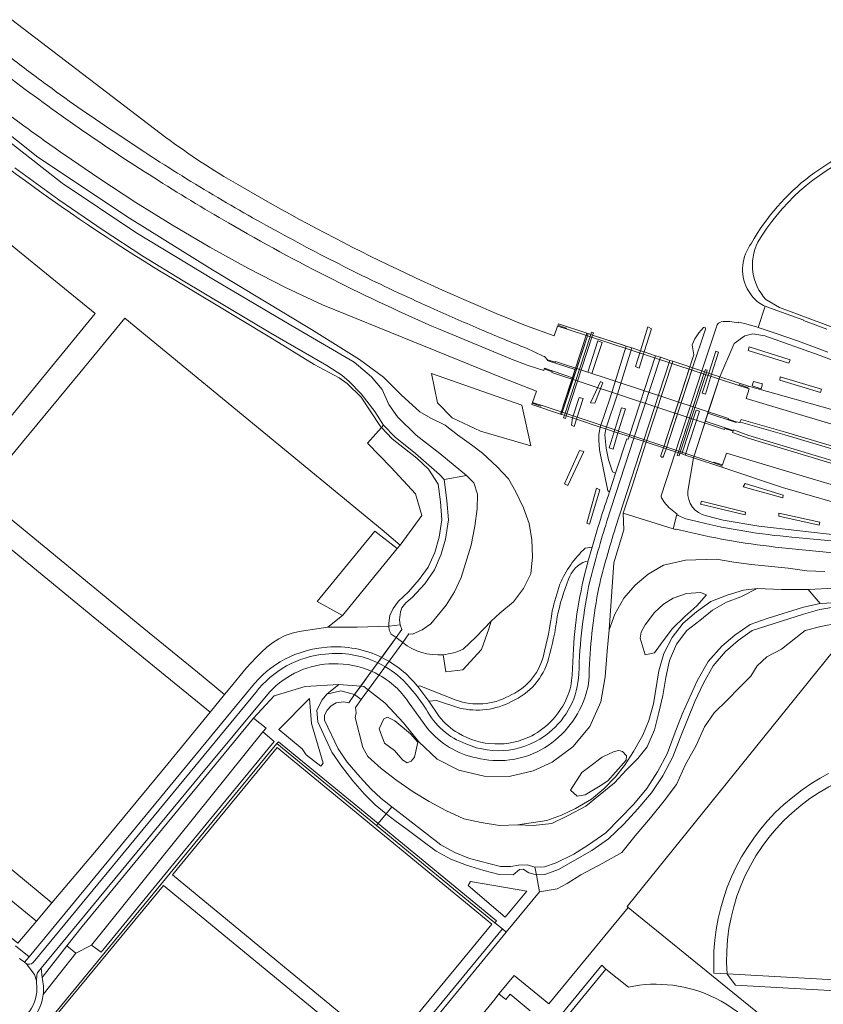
# Model space of a CAD drawing. Header units: metres. Extents: x 93008 to 98406, y 448779 to 454332.
# Tile 124 of 136: x 95832 to 96116, y 451532 to 451881. Entities that reach past the tile are written whole.
import ezdxf

# ---------------------------------------------------------------- set-up
doc = ezdxf.new("R2010")
doc.units = ezdxf.units.M
doc.header["$MEASUREMENT"] = 0
for name, color, linetype, lineweight, true_color in [('B-RO-GR-BEPLANTING_CULTUUR_VASTE PLANTENVAK-V', 7, 'Continuous', 18, 0xa5a552), ('B-RO-IE-TERREINAFSCHEIDING_KUNSTMATIG_MUUR-V', 7, 'Continuous', 18, 0xb7b7b7), ('B-RO-KW-KUNSTWERK_DEK-V', 7, 'Continuous', 18, 0xb7b7b7), ('B-RO-KW-KUNSTWERK_DUIKER-V', 7, 'Continuous', 18, 0xb7b7b7), ('B-RO-OG-BEBOUWING-V', 7, 'Continuous', 18, 0xdc7869), ('B-RO-OG-TERREIN_CULTUURSCHEIDING-V', 7, 'Continuous', 18, 0x28c846), ('B-RO-OG-WATER-V', 7, 'Continuous', 18, 0xafcde1), ('B-RO-OG-WATER_SLOOT-V', 7, 'Continuous', 18, 0xafcde1), ('B-RO-VH-VERHARDING_ASFALT-SEC-V', 7, 'Continuous', 18, 0xcdcdcd), ('B-RO-VH-VERHARDING_BETON-V', 7, 'Continuous', 18, 0xcdcdcd), ('B-RO-VH-VERHARDING_BETONSTRAATSTEEN-V', 7, 'Continuous', 18, 0xcdcdcd), ('B-RO-VH-VERHARDING_HALFVERHARDING-V', 7, 'Continuous', 18, 0xd7aa8c), ('B-RO-VH-VERHARDING_HALFVERHARDING_SCHELP-V', 7, 'Continuous', 18, 0xd7aa8c), ('B-RO-VH-VERHARDING_TEGEL-V', 7, 'Continuous', 18, 0xcdcdcd), ('B-RO-VH-VERHARDING_TEGEL_RUBBER-V', 7, 'Continuous', 18, 0xcdcdcd)]:
    doc.layers.add(name, color=color, linetype=linetype, lineweight=lineweight, true_color=true_color)
doc.layers.add('B-RO-VH-VERHARDING_ASFALT-GV', color=252, linetype='Continuous', lineweight=18)
doc.layers.add('B-RO-VH-VERHARDING_ASFALT-PRIM-V', color=11, linetype='Continuous', lineweight=18)

msp = doc.modelspace()

# ---------------------------------------------------------------- linework, layer by layer
at = {"layer": 'B-RO-GR-BEPLANTING_CULTUUR_VASTE PLANTENVAK-V', "flags": 128}
msp.add_lwpolyline([(95816.222, 451711.205), (95832.65, 451731.097), (95853.03, 451755.661), (95868.948, 451775.025), (95960.023, 451700), (95966.459, 451694.607), (95974.091, 451705.151), (95971.787, 451712.754), (95963.263, 451722.122), (95954.816, 451730.723), (95959.841, 451736.317), (95959.167, 451737.049), (95952.608, 451747.049), (95947.622, 451751.931), (95944.777, 451753.849), (95935.905, 451758.57), (95920.313, 451768.258), (95889.118, 451787.039, -0.0455775), (95787.983, 451860.272)], format="xyb", dxfattribs=at)
msp.add_lwpolyline([(95814.232, 451812.638), (95858.403, 451776.625), (95809.346, 451716.801)], dxfattribs=at)
at = {"layer": 'B-RO-GR-BEPLANTING_CULTUUR_VASTE PLANTENVAK-V'}
for points in [[(96055.455, 451771.21), (96054.074, 451771.942), (96051.453, 451763.497), (96052.838, 451763.044)], [(96037.914, 451766.383), (96036.394, 451766.954), (96032.875, 451755.893), (96034.261, 451755.436)], [(96089.971, 451764.828), (96089.582, 451763.555), (96104.082, 451759.101), (96104.52, 451760.26)], [(96052.838, 451763.044), (96051.453, 451763.497), (96049.721, 451757.92), (96051.018, 451757.363)], [(96079.135, 451762.926), (96078.198, 451763.304), (96075.68, 451755.559), (96076.709, 451755.222)], [(96009.501, 451744.145), (95977.448, 451755.469), (95979.659, 451745.044), (95984.795, 451739.668), (95994.826, 451734.949), (96012.717, 451729.762)], [(96076.709, 451755.222), (96075.68, 451755.559), (96073.387, 451748.506), (96074.48, 451748.141)], [(96100.991, 451754.186), (96100.879, 451753.059), (96115.292, 451748.713), (96115.599, 451749.871)], [(96038.222, 451752.154), (96037.312, 451752.546), (96033.839, 451745.028), (96035.305, 451744.95)], [(96031.262, 451746.54), (96029.831, 451746.863), (96027.408, 451739.671), (96028.877, 451739.188)], [(96046.154, 451742.857), (96044.802, 451743.24), (96042.216, 451734.801), (96043.536, 451734.366)], [(96028.877, 451739.188), (96027.408, 451739.671), (96027.107, 451737.064), (96028.069, 451736.698)], [(96072.38, 451742.122), (96071.22, 451742.437), (96066.182, 451726.917), (96067.373, 451726.525)], [(96043.536, 451734.366), (96042.216, 451734.801), (96040.454, 451729.052), (96041.78, 451728.669)], [(96031.454, 451727.732), (96029.882, 451728.186), (96024.652, 451716.352), (96025.83, 451715.696)], [(96088.531, 451716.447), (96087.907, 451715.229), (96101.918, 451711.361), (96102.052, 451712.29)], [(96037.122, 451714.244), (96035.877, 451714.739), (96032.55, 451702.437), (96033.491, 451702.012)], [(95821.605, 451709.505), (95816.449, 451703.051), (95817.553, 451702.193), (95858.278, 451668.779), (95899.137, 451635.42), (95904.264, 451641.646), (95894.645, 451649.547), (95875.702, 451665.107)], [(96073.117, 451710.166), (96072.721, 451709.126), (96088.53, 451705.346), (96088.733, 451706.275)], [(96100.479, 451705.967), (96100.488, 451704.9), (96114.756, 451701.649), (96114.993, 451702.798)], [(95965.306, 451693.372), (95957.487, 451699.594), (95936.987, 451674.602), (95945.974, 451669.662)], [(95934.302, 451640.232), (95923.457, 451629.297), (95931.724, 451622.385), (95933.152, 451620.291), (95938.358, 451616.265), (95939.095, 451617.401), (95935.049, 451631.376)], [(95923.457, 451629.297), (95934.302, 451640.232), (95935.049, 451631.376), (95939.095, 451617.401), (95938.358, 451616.265), (95933.152, 451620.291), (95931.724, 451622.385)], [(95762.459, 451634.079), (95759.744, 451632.849), (95759.12, 451633.351), (95755.35, 451628.724), (95756.093, 451628.116), (95837.64, 451561.424), (95843.104, 451567.883), (95807.749, 451597.002)], [(95917.781, 451628.401), (95918.914, 451629.784), (95914.507, 451633.324), (95862.015, 451569.477), (95853.781, 451559.462), (95848.383, 451552.587), (95851.527, 451550.015), (95857.115, 451552.913)], [(96033.542, 451616.171), (96030.683, 451614.042), (96026.753, 451607.843), (96029.136, 451605.712), (96031.871, 451606.19), (96037.172, 451609.338), (96039.906, 451611.087), (96043.604, 451615.217), (96046.46, 451618.411), (96046.551, 451619.978), (96045.163, 451621.523), (96043.811, 451621.888), (96042.14, 451621.52), (96037.984, 451619.536)], [(95958.589, 451595.954), (95958.047, 451595.275), (95999.977, 451560.759), (96000.56, 451561.467)]]:
    msp.add_lwpolyline(points, close=True, dxfattribs=at)
for points in [[(96121.374, 451666.923), (96115.373, 451665.785), (96109.81, 451664.414), (96106.511, 451661.723), (96101.424, 451657.783), (96096.234, 451655.034), (96092.805, 451651.833), (96090.609, 451648.176), (96086.528, 451644.207), (96082.225, 451639.649), (96077.653, 451635.139), (96074.198, 451630.258), (96071.278, 451623.577), (96067.43, 451616.884), (96064.244, 451609.769), (96059.889, 451604.067), (96055.04, 451598.007), (96049.576, 451591.602), (96044.925, 451585.719), (96038.202, 451581.894), (96030.336, 451577.747), (96025.592, 451574.765), (96021.953, 451572.799), (96015.781, 451571.773), (96003.957, 451557.483), (95970.052, 451516.171)], [(95972.64, 451500.3), (96000, 451533.871), (96001.385, 451535.57), (96006.735, 451542.135), (96019.026, 451532.058), (96047.189, 451566.214), (96046.752, 451566.57), (96122.323, 451660.283)]]:
    msp.add_lwpolyline(points, dxfattribs=at)
for points in [[(95995.221, 451657.661), (95997.763, 451664.959), (95998.616, 451667.618), (95993.368, 451662.079), (95988.728, 451657.785, -0.0926953), (95981.62, 451655.794), (95982.595, 451649.738), (95988.546, 451650.384)], [(95756.093, 451628.116), (95747.511, 451617.437, -0.1201281), (95756.314, 451614.724), (95830.971, 451553.541), (95837.64, 451561.424)], [(95851.527, 451550.015), (95848.383, 451552.587), (95839.598, 451541.399, -0.0935467), (95840.008, 451535.342)]]:
    msp.add_lwpolyline(points, format="xyb", close=True, dxfattribs=at)
msp.add_lwpolyline([(95842.188, 451526.458), (95922.744, 451624.335), (95923.294, 451624.956), (95958.589, 451595.954), (95961.395, 451599.386), (95957.57, 451602.553), (95953.795, 451606.387), (95949.662, 451611.142), (95945.605, 451616.309), (95942.167, 451621.2), (95937.28, 451631.967), (95936.953, 451636.109), (95938.832, 451639.808), (95940.502, 451641.817), (95944.681, 451645.185), (95932.791, 451644.531), (95921.79, 451641.257), (95914.507, 451633.324), (95918.914, 451629.784), (95917.781, 451628.401), (95921.784, 451625.081), (95903.103, 451602.396), (95884.188, 451579.202), (95860.484, 451550.397), (95857.115, 451552.913), (95851.527, 451550.015), (95840.008, 451535.342, -0.0812726), (95838.535, 451530.259)], format="xyb", dxfattribs=at)
at = {"layer": 'B-RO-IE-TERREINAFSCHEIDING_KUNSTMATIG_MUUR-V'}
for points in [[(96056.815, 451761.74), (96052.838, 451763.044), (96051.453, 451763.497), (96048.497, 451764.466), (96046.474, 451765.129), (96045.523, 451765.44), (96034.542, 451769.038), (96034.817, 451769.883), (96034.197, 451770.054), (96033.914, 451769.244), (96032.966, 451769.555), (96032.546, 451769.693), (96022.44, 451773.004), (96022.255, 451772.518), (96025.287, 451771.506), (96025.207, 451771.246), (96086.352, 451751.207), (96086.454, 451751.472), (96089.567, 451750.466), (96089.72, 451750.959), (96079.601, 451754.274), (96076.709, 451755.222), (96075.68, 451755.559), (96074.903, 451755.814), (96075.168, 451756.621), (96074.5, 451756.852), (96074.232, 451756.033), (96073.274, 451756.347), (96069.982, 451757.426), (96069.024, 451757.74), (96062.938, 451759.737), (96061.904, 451760.075), (96058.6, 451761.157)], [(96032.713, 451768.786), (96032.966, 451769.555), (96032.546, 451769.693), (96028.535, 451757.325), (96023.174, 451741.064), (96023.581, 451740.931)], [(96034.542, 451769.038), (96033.914, 451769.244), (96024.55, 451740.612), (96025.208, 451740.395)], [(96021.456, 451759.659), (96021.356, 451759.403), (96018.523, 451760.31), (96018.435, 451760.079), (96028.393, 451756.886), (96027.43, 451753.916), (96017.522, 451757.264), (96017.439, 451757.028), (96020.204, 451756.055), (96020.122, 451755.799), (96081.295, 451735.63), (96081.368, 451735.903), (96084.304, 451734.964), (96084.381, 451735.202), (96074.413, 451738.477), (96075.384, 451741.411), (96085.35, 451738.018), (96085.431, 451738.255), (96082.547, 451739.237), (96082.621, 451739.49)], [(96074.903, 451755.814), (96074.232, 451756.033), (96070.164, 451743.597), (96064.85, 451727.355), (96065.487, 451727.145)], [(96023.414, 451741.788), (96016.324, 451744.156), (96016.236, 451743.897), (96013.204, 451744.864), (96013.07, 451744.388), (96023.174, 451741.064), (96023.581, 451740.931), (96024.55, 451740.612), (96024.256, 451739.682), (96024.901, 451739.453), (96025.208, 451740.395), (96027.408, 451739.671), (96028.877, 451739.188), (96037.225, 451736.442), (96039.281, 451735.766), (96042.216, 451734.801), (96043.536, 451734.366), (96047.47, 451733.072), (96049.207, 451732.501), (96052.539, 451731.405), (96053.575, 451731.064), (96059.607, 451729.08), (96060.575, 451728.761), (96063.895, 451727.669), (96064.85, 451727.355), (96064.546, 451726.427), (96065.186, 451726.229), (96065.487, 451727.145), (96066.182, 451726.917), (96067.373, 451726.525), (96070.229, 451725.586), (96080.328, 451722.264), (96080.487, 451722.757), (96077.443, 451723.75), (96070.397, 451726.102), (96064.074, 451728.213)]]:
    msp.add_lwpolyline(points, close=True, dxfattribs=at)
at = {"layer": 'B-RO-KW-KUNSTWERK_DEK-V'}
msp.add_lwpolyline([(96079.601, 451754.274), (96076.709, 451755.222), (96075.68, 451755.559), (96074.903, 451755.814), (96074.232, 451756.033), (96073.274, 451756.347), (96069.982, 451757.426), (96069.024, 451757.74), (96062.938, 451759.737), (96061.904, 451760.075), (96058.6, 451761.157), (96056.815, 451761.74), (96052.838, 451763.044), (96051.453, 451763.497), (96048.497, 451764.466), (96046.474, 451765.129), (96034.542, 451769.038), (96033.914, 451769.244), (96032.966, 451769.555), (96032.546, 451769.693), (96028.535, 451757.325), (96027.276, 451753.441), (96023.174, 451741.064), (96023.581, 451740.931), (96024.55, 451740.612), (96025.208, 451740.395), (96027.408, 451739.671), (96028.877, 451739.188), (96037.225, 451736.442), (96039.281, 451735.766), (96042.216, 451734.801), (96043.536, 451734.366), (96047.47, 451733.072), (96049.207, 451732.501), (96052.539, 451731.405), (96053.575, 451731.064), (96059.607, 451729.08), (96060.575, 451728.761), (96063.895, 451727.669), (96064.85, 451727.355), (96065.487, 451727.145), (96066.182, 451726.917), (96067.373, 451726.525), (96070.229, 451725.586), (96074.243, 451737.955), (96075.521, 451741.831)], close=True, dxfattribs=at)
at = {"layer": 'B-RO-KW-KUNSTWERK_DUIKER-V'}
msp.add_lwpolyline([(95967.312, 451660.117), (95964.976, 451661.848), (95950.291, 451641.644), (95952.634, 451639.92)], close=True, dxfattribs=at)
at = {"layer": 'B-RO-OG-BEBOUWING-V'}
msp.add_lwpolyline([(96012.495, 451529.654), (96005.342, 451535.519), (96003.788, 451533.612), (96001.385, 451535.57), (96000, 451533.871), (95972.64, 451500.3)], dxfattribs=at)
at = {"layer": 'B-RO-OG-TERREIN_CULTUURSCHEIDING-V'}
for points in [[(95827.403, 451860.791, 0.0096403), (95852.786, 451842.323, 0.0102652), (95879.149, 451824.83, 0.0100665), (95905.603, 451808.786, 0.0149023), (95942.397, 451788.828, 0.0148024), (95980.036, 451771.217), (96005.852, 451760.515), (96011.407, 451758.392), (96017.268, 451756.531), (96017.439, 451757.028), (96017.522, 451757.264), (96027.43, 451753.916), (96028.393, 451756.886), (96018.435, 451760.079), (96018.523, 451760.31), (96017.533, 451761.461), (96017.061, 451761.518), (96011.138, 451764.352, -0.0059096), (95995.412, 451770.809, -0.0063963), (95978.498, 451778.247, -0.0099379), (95953.108, 451790.066, -0.0106017), (95926.607, 451803.751, -0.0103695), (95901.826, 451817.74, -0.0107905), (95876.687, 451833.363), (95875.951, 451833.849), (95864.735, 451841.296, -0.0116202), (95840.091, 451858.585, -0.0065225), (95826.549, 451868.84)], [(95818.174, 451854.401, 0.0058666), (95832.69, 451843.528, 0.0058453), (95847.456, 451832.996), (95860.07, 451824.402), (95872.85, 451816.057), (95885.839, 451807.971), (95899.034, 451800.225), (95912.465, 451792.803), (95926.084, 451785.733), (95938.902, 451779.699), (96002.904, 451753.76), (96014.658, 451749.218), (96013.294, 451745.151), (96014.693, 451744.682), (96016.324, 451744.156), (96016.236, 451743.897), (96013.204, 451744.864), (96013.07, 451744.388), (96023.174, 451741.064), (96023.581, 451740.931), (96024.55, 451740.612), (96024.256, 451739.682), (96024.901, 451739.453), (96025.208, 451740.395), (96027.408, 451739.671), (96027.107, 451737.064), (96028.069, 451736.698), (96028.877, 451739.188), (96037.225, 451736.442), (96036.731, 451733.796), (96036.809, 451731.798), (96036.942, 451728.406), (96039.952, 451713.866), (96040.549, 451713.502, 0.0120499), (96034.351, 451693.85), (96031.948, 451693.555, 0.1044745), (96022.973, 451680.804, 0.0159061), (96020.251, 451671.345, -0.0271671), (96017.057, 451654.958, -0.2257216), (96004.895, 451641.14, -0.2182564), (95986.204, 451639.73), (95973.417, 451644.781), (95972.622, 451644.561, 0.1120495), (95959.871, 451654.825), (95964.976, 451661.848), (95967.312, 451660.117, 0.1931384), (95981.62, 451655.794), (95982.595, 451649.738), (95988.546, 451650.384), (95995.221, 451657.661), (95997.763, 451664.959), (95998.616, 451667.618), (96001.701, 451670.506), (96006.494, 451674.559), (96010.111, 451679.283), (96012.717, 451684.459), (96013.227, 451690.469), (96013.081, 451696.511), (96012.133, 451702.24), (96010.1, 451707.852), (96007.4, 451713.476), (96004.742, 451718.128), (96000.812, 451722.31), (95995.518, 451727.186), (95991.672, 451730.1), (95986.703, 451733.708), (95982.314, 451737.143), (95977.257, 451739.577), (95973.342, 451741.897), (95966.783, 451747.893), (95960.517, 451754.124), (95952.006, 451760.43), (95935.034, 451771.028), (95900.013, 451792.097), (95870.553, 451810.483), (95838.122, 451832.078), (95807.818, 451856.192)], [(96141.848, 451839.636, 0.1050343), (96111.571, 451825.419, 0.1023251), (96090.802, 451801.572, 0.2911527), (96089.315, 451785.477), (96090.639, 451783.272), (96091.275, 451782.515, 0.131523), (96095.669, 451779.299), (96098.475, 451778.214), (96109.307, 451774.345), (96109.25, 451774.187), (96117.525, 451771.185)], [(96122.027, 451770.911), (96100.747, 451778.753), (96095.917, 451781.66, -0.3165221), (96093.088, 451801.907, -0.1556678), (96127.684, 451832.965, -0.0991781)], [(96117.887, 451762.974), (96107.5, 451766.861), (96098.815, 451769.854), (96093.157, 451771.734), (96092.551, 451771.936), (96088.393, 451773.184), (96086.199, 451773.553), (96086.124, 451773.358, 0.0425188), (96083.116, 451773.798, 0.0421804), (96080.082, 451773.726), (96079.174, 451773.264), (96078.899, 451773.049), (96078.672, 451772.681), (96073.274, 451756.347), (96074.232, 451756.033), (96074.5, 451756.852), (96075.168, 451756.621), (96074.903, 451755.814), (96075.68, 451755.559), (96078.198, 451763.304), (96079.135, 451762.926), (96076.709, 451755.222), (96079.601, 451754.274), (96084.661, 451766.09), (96088.446, 451768.75), (96091.274, 451769.473), (96095.57, 451768.753), (96114.747, 451761.954, -0.029299), (96168.758, 451737.78)], [(96379.555, 451651.211, -0.0094941), (96331.441, 451662.443), (96321.343, 451665.046, -0.0084406), (96279.039, 451676.746), (96213.392, 451696.433), (96145.485, 451716.707), (96089.921, 451733.462), (96084.437, 451735.42), (96084.381, 451735.202), (96074.413, 451738.477), (96075.384, 451741.411), (96085.35, 451738.018), (96085.431, 451738.255), (96086.74, 451738.118), (96086.912, 451738.187), (96102.638, 451733.703), (96280.556, 451680.608, 0.013255), (96338.596, 451664.601, 0.0150723), (96419.515, 451647.28)], [(96419.789, 451648.242, -0.0150962), (96338.87, 451665.563, -0.0132871), (96280.83, 451681.57), (96102.912, 451734.664), (96087.186, 451739.148), (96086.74, 451738.118), (96086.912, 451738.187), (96102.638, 451733.703), (96280.556, 451680.608, 0.013255), (96338.596, 451664.601, 0.0150723), (96419.515, 451647.28)], [(96379.219, 451650.269, -0.0114854), (96321.006, 451664.104, -0.0084503), (96278.702, 451675.805), (96213.055, 451695.492), (96145.149, 451715.766), (96089.584, 451732.52), (96084.101, 451734.478), (96084.304, 451734.964), (96084.381, 451735.202), (96084.437, 451735.42), (96089.921, 451733.462), (96145.485, 451716.707), (96213.392, 451696.433), (96279.039, 451676.746, 0.0084406), (96321.343, 451665.046), (96331.441, 451662.443, 0.0094941), (96379.555, 451651.211, 0.0090393)], [(96122.425, 451697.984), (96093.4, 451701.306), (96080.729, 451703.454), (96074.853, 451704.973, -0.3782089), (96068.278, 451713.74), (96070.229, 451725.586), (96067.373, 451726.525), (96066.182, 451726.917), (96065.487, 451727.145), (96065.186, 451726.229), (96064.546, 451726.427), (96064.85, 451727.355), (96063.895, 451727.669), (96058.815, 451712.103, 0.2581115), (96058.921, 451711.356), (96060.06, 451709.696, 0.0952583), (96064.531, 451705.634), (96064.409, 451705.46, 0.0890405), (96068.656, 451703.676), (96072.007, 451702.851, 0.0392062), (96105.126, 451697.467), (96192.038, 451689.44)], [(96125.651, 451691.345), (96099.147, 451693.939, -0.0326209), (96065.675, 451699.925), (96064.085, 451700.283), (96064.016, 451700.092), (96063.123, 451700.374), (96045.414, 451705.956), (96045.551, 451699.992), (96042.086, 451688.286), (96040.414, 451664.567), (96042.396, 451670.126), (96045.608, 451675.863), (96049.591, 451680.376), (96054.267, 451684.38), (96059.712, 451687.487), (96067.464, 451689.313), (96078.403, 451689.58), (96084.532, 451688.532), (96090.863, 451687.788), (96103.757, 451686.473), (96110.448, 451685.489), (96116.837, 451685.276)], [(95830.223, 451552.657), (95835.016, 451548.729), (95913.639, 451644.146, -0.2134187), (95940.587, 451658.457, -0.13503), (95959.871, 451654.825), (95964.976, 451661.848), (95963.269, 451663.037), (95962.536, 451664.539), (95962.454, 451665.921), (95951.207, 451665.585), (95940.828, 451665.489), (95930.618, 451664.034), (95928.144, 451663.379), (95925.691, 451662.566), (95923.394, 451661.357), (95921.196, 451659.993), (95919.143, 451658.449), (95917.258, 451656.666), (95915.474, 451654.79), (95911.914, 451651.04), (95906.15, 451643.936), (95904.264, 451641.646), (95899.137, 451635.42), (95884.114, 451617.174), (95859.452, 451587.21), (95843.104, 451567.883), (95837.64, 451561.424), (95830.971, 451553.541)], [(96002.076, 451502.152), (96037.767, 451545.754), (96038.729, 451544.818), (96039.234, 451544.415), (96047.222, 451538.036, -0.1671793), (96078.031, 451534.112, -0.1947579), (96101.879, 451507.295, -0.0961664)]]:
    msp.add_lwpolyline(points, format="xyb", dxfattribs=at)
for points in [[(96046.474, 451765.129), (96034.542, 451769.038), (96025.208, 451740.395), (96027.408, 451739.671), (96029.831, 451746.863), (96031.262, 451746.54), (96028.877, 451739.188), (96037.225, 451736.442), (96040.827, 451746.823)], [(96034.261, 451755.436), (96032.875, 451755.893), (96036.394, 451766.954), (96037.914, 451766.383)], [(96056.815, 451761.74), (96052.838, 451763.044), (96051.018, 451757.363), (96049.721, 451757.92), (96051.453, 451763.497), (96048.497, 451764.466), (96043.426, 451748.116), (96039.281, 451735.766), (96042.216, 451734.801), (96044.802, 451743.24), (96046.154, 451742.857), (96043.536, 451734.366), (96047.47, 451733.072)], [(96089.582, 451763.555), (96089.971, 451764.828), (96104.52, 451760.26), (96104.082, 451759.101)], [(95994.826, 451734.949), (95984.795, 451739.668), (95979.659, 451745.044), (95977.448, 451755.469), (96009.501, 451744.145), (96012.717, 451729.762)], [(96079.601, 451754.274), (96076.709, 451755.222), (96074.48, 451748.141), (96073.387, 451748.506), (96075.68, 451755.559), (96074.903, 451755.814), (96065.487, 451727.145), (96066.182, 451726.917), (96071.22, 451742.437), (96072.38, 451742.122), (96067.373, 451726.525), (96070.229, 451725.586)], [(96115.292, 451748.713), (96100.879, 451753.059), (96100.991, 451754.186), (96115.599, 451749.871)], [(96037.312, 451752.546), (96038.222, 451752.154), (96035.305, 451744.95), (96033.839, 451745.028)], [(96094.225, 451750.013), (96091.041, 451751.009), (96091.466, 451752.617), (96094.7, 451751.714)], [(95978.714, 451692.042), (95980.238, 451697.391), (95981.134, 451703.632), (95980.666, 451709.963), (95979.919, 451716.264), (95976.47, 451721.581), (95972.368, 451725.445), (95963.615, 451732.217), (95959.841, 451736.317), (95954.816, 451730.723), (95963.263, 451722.122), (95971.787, 451712.754), (95974.091, 451705.151), (95966.459, 451694.607), (95965.306, 451693.372), (95945.974, 451669.662), (95940.828, 451665.489), (95951.207, 451665.585), (95962.454, 451665.921), (95962.389, 451667.002), (95962.753, 451669.642), (95963.945, 451672.204), (95965.829, 451674.813), (95969.363, 451678.114), (95973.125, 451682.384), (95976.279, 451686.805)], [(96046.683, 451732.295), (96046.972, 451732.202), (96047.128, 451732.152), (96047.47, 451733.072), (96043.536, 451734.366), (96041.78, 451728.669), (96040.454, 451729.052), (96042.216, 451734.801), (96039.281, 451735.766), (96038.899, 451733.654), (96039.411, 451728.97), (96040.134, 451724.815), (96041.599, 451720.567), (96042.62, 451720.055)], [(96024.652, 451716.352), (96029.882, 451728.186), (96031.454, 451727.732), (96025.83, 451715.696)], [(96101.918, 451711.361), (96087.907, 451715.229), (96088.531, 451716.447), (96102.052, 451712.29)], [(96035.877, 451714.739), (96037.122, 451714.244), (96033.491, 451702.012), (96032.55, 451702.437)], [(96088.53, 451705.346), (96072.721, 451709.126), (96073.117, 451710.166), (96088.733, 451706.275)], [(96114.993, 451702.798), (96114.756, 451701.649), (96100.488, 451704.9), (96100.479, 451705.967)], [(95903.103, 451602.396), (95921.784, 451625.081), (95917.781, 451628.401), (95857.115, 451552.913), (95860.484, 451550.397), (95884.188, 451579.202)], [(95923.294, 451624.956), (95922.744, 451624.335), (95958.047, 451595.275), (95958.589, 451595.954)], [(96014.636, 451577.836), (96011.947, 451578.478), (96010.023, 451579.81), (96008.69, 451579.631), (96006.426, 451577.775), (96001.522, 451577.913), (95995.988, 451579.281), (95989.895, 451581.158), (95984.34, 451583.336), (95979.174, 451586.179), (95974.033, 451589.921), (95968.859, 451593.907), (95964.483, 451596.986), (95961.395, 451599.386), (95958.589, 451595.954), (96000.56, 451561.467), (95999.977, 451560.759), (96002.589, 451558.609), (96003.957, 451557.483), (96015.781, 451571.773)], [(96003.594, 451562.808), (95990.537, 451573.996), (95991.342, 451575.454), (96011.206, 451572.04)], [(96003.957, 451557.483), (96002.589, 451558.609), (95968.614, 451517.322), (95970.052, 451516.171)]]:
    msp.add_lwpolyline(points, close=True, dxfattribs=at)
for points in [[(96079.601, 451754.274), (96089.72, 451750.959), (96144.86, 451735.521), (96169.25, 451728.073), (96199.592, 451720.095), (96168.758, 451737.78, 0.029299), (96114.747, 451761.954), (96095.57, 451768.753), (96091.274, 451769.473), (96088.446, 451768.75), (96084.661, 451766.09)], [(95969.621, 451638.618, 0.0465701), (95965.306, 451643.881, 0.0861566), (95956.292, 451649.9), (95952.449, 451644.613), (95953.553, 451644.531), (95961.083, 451638.598), (95967.609, 451631.696), (95973.037, 451624.943), (95979.51, 451618.721), (95987.227, 451614.884), (95996.206, 451612.738), (96005.04, 451612.649), (96013.48, 451614.597), (96020.24, 451617.678), (96027.536, 451623.114), (96033.564, 451630.329), (96037.415, 451639.119), (96039.025, 451647.9), (96039.655, 451657.029), (96040.414, 451664.567), (96042.086, 451688.286), (96045.551, 451699.992), (96045.414, 451705.956), (96048.51, 451715.482), (96053.575, 451731.064), (96052.539, 451731.405), (96042.691, 451700.898, 0.0169588), (96036.736, 451679.609, 0.0365066), (96033.359, 451650.649, -0.0929753), (96031.811, 451640.475, -0.1822312), (96016.212, 451622.024, -0.1869946), (95993.453, 451619.205, -0.1704643), (95976.114, 451629.64)], [(96101.795, 451715.031), (96080.328, 451722.264), (96070.229, 451725.586), (96068.278, 451713.74, 0.3782089), (96074.853, 451704.973), (96080.729, 451703.454), (96093.4, 451701.306), (96122.425, 451697.984), (96182.717, 451693.162), (96155.807, 451699.398)], [(96032.897, 451688.655), (96032.193, 451688.863, 0.2240002), (96026.008, 451682.537, 0.0465581), (96022.046, 451669.151, -0.0354941), (96018.928, 451654.339, -0.2298751), (96005.841, 451639.208, -0.1840238), (95987.505, 451636.887), (95979.269, 451639.583), (95976.573, 451639.344), (95980.276, 451633.891, 0.1018808), (95987.023, 451628.013, 0.2600765), (96012.985, 451627.068, 0.1713896), (96025.575, 451640.801, 0.099468), (96027.266, 451648.593), (96027.655, 451655.639, -0.0567493)], [(95956.292, 451649.9, 0.1101124), (95942.771, 451652.605, 0.2066143), (95920.151, 451642.497), (95895.577, 451612.976), (95878.746, 451592.542), (95839.326, 451544.764), (95839.598, 451541.399), (95848.383, 451552.587), (95853.781, 451559.462), (95862.015, 451569.477), (95914.507, 451633.324), (95921.79, 451641.257), (95932.791, 451644.531), (95944.681, 451645.185), (95952.449, 451644.613)], [(96147.791, 451577.407, 0.185162), (96132.127, 451574.589, 0.1826369), (96123.068, 451561.451), (96122.226, 451540.479), (96082.142, 451542.742, -0.4908523), (96164.422, 451616.422), (96162.146, 451576.695)]]:
    msp.add_lwpolyline(points, format="xyb", close=True, dxfattribs=at)
for points in [[(96144.86, 451735.521), (96089.72, 451750.959), (96089.567, 451750.466), (96086.454, 451751.472), (96086.352, 451751.207), (96090.014, 451750.021), (96088.873, 451746.618), (96230.73, 451704.101)], [(96209.724, 451688.917), (96081.907, 451727.175), (96080.58, 451723.035), (96077.531, 451724.01), (96077.443, 451723.75), (96080.487, 451722.757), (96080.328, 451722.264), (96101.795, 451715.031), (96155.807, 451699.398)], [(96121.249, 451672.847), (96115.036, 451671.75), (96109.207, 451670.193), (96091.107, 451664.416), (96086.1, 451660.772), (96081.577, 451656.957), (96077.258, 451651.875), (96073.768, 451645.647), (96070.751, 451639.231), (96065.54, 451626.379), (96062.912, 451619.548), (96059.369, 451612.902), (96055.445, 451606.849), (96050.582, 451601.189), (96045.564, 451595.798), (96040.22, 451590.547), (96034.332, 451586.363), (96022.463, 451579.685), (96017.641, 451577.958), (96014.695, 451577.822), (96014.636, 451577.836), (96015.781, 451571.773), (96021.953, 451572.799), (96025.592, 451574.765), (96030.336, 451577.747), (96038.202, 451581.894), (96044.925, 451585.719), (96049.576, 451591.602), (96055.04, 451598.007), (96059.889, 451604.067), (96064.244, 451609.769), (96067.43, 451616.884), (96071.278, 451623.577), (96074.198, 451630.258), (96077.653, 451635.139), (96082.225, 451639.649), (96086.528, 451644.207), (96090.609, 451648.176), (96092.805, 451651.833), (96096.234, 451655.034), (96101.424, 451657.783), (96106.511, 451661.723), (96109.81, 451664.414), (96115.373, 451665.785), (96121.374, 451666.923)], [(96122.323, 451660.283), (96046.752, 451566.57), (96047.189, 451566.214), (96113.718, 451512.072)], [(96147.798, 451535.175), (96085.187, 451538.644), (96082.154, 451542.633), (96082.142, 451542.742), (96077.51, 451543.003), (96077.425, 451546.882), (96077.534, 451550.759), (96077.838, 451554.627), (96078.335, 451558.475), (96079.024, 451562.292), (96079.903, 451566.071), (96080.971, 451569.8), (96082.224, 451573.472), (96083.739, 451577.119), (96085.439, 451580.684), (96087.319, 451584.157), (96089.375, 451587.529), (96091.6, 451590.791), (96093.99, 451593.936), (96096.537, 451596.954), (96099.236, 451599.837), (96102.254, 451602.682), (96105.414, 451605.367), (96108.71, 451607.885), (96112.131, 451610.23), (96115.072, 451612.046), (96118.088, 451613.734)], [(96113.718, 451512.072), (96047.189, 451566.214), (96019.026, 451532.058), (96006.735, 451542.135), (96001.385, 451535.57), (96003.788, 451533.612), (96005.342, 451535.519), (96012.495, 451529.654)]]:
    msp.add_lwpolyline(points, dxfattribs=at)
at = {"layer": 'B-RO-OG-WATER-V'}
msp.add_lwpolyline([(95830.02, 451828.243), (95845.506, 451816.993), (95861.292, 451806.167), (95875.34, 451797.047), (95889.601, 451788.263), (95920.669, 451769.664), (95940.477, 451758.256), (95945.807, 451754.791), (95948.336, 451752.646), (95952.59, 451748.255), (95957.402, 451741.977), (95960.557, 451737.113), (95964.631, 451732.841), (95971.845, 451727.096), (95980.298, 451719.612), (95981.938, 451717.826), (95989.917, 451719.286), (95980.428, 451727.128), (95972.073, 451733.563), (95965.474, 451740.123), (95962.372, 451744.489), (95959.997, 451749.749), (95956.265, 451754.229), (95950.123, 451759.419), (95927.662, 451772.579), (95900.37, 451788.764), (95872.853, 451805.369), (95846.669, 451822.903), (95822.053, 451842.102)], dxfattribs=at)
for points in [[(95981.938, 451717.826), (95982.936, 451710.435), (95983.523, 451703.587), (95982.493, 451696.671), (95980.977, 451691.464), (95978.553, 451685.893), (95975.107, 451680.851), (95970.721, 451676.195), (95968.369, 451674.224), (95966.942, 451672.393), (95966.47, 451670.956), (95966.164, 451668.188), (95966.366, 451666.396), (95966.999, 451664.724), (95964.976, 451661.848), (95967.312, 451660.117), (95969.459, 451663.177), (95970.81, 451663.069), (95974.164, 451664.611), (95977.302, 451666.782), (95982.73, 451673.283), (95985.677, 451678.12), (95987.987, 451683.097), (95991.607, 451694.558), (95992.894, 451701.308), (95993.669, 451707.455), (95993.817, 451712.61), (95992.437, 451716.641), (95989.917, 451719.286)], [(96110.859, 451678.852), (96101.423, 451678.931), (96092.803, 451679.227), (96087.079, 451676.326), (96081.929, 451674.356), (96076.969, 451671.626), (96072.523, 451667.907), (96067.878, 451664.341), (96064.262, 451659.498), (96061.744, 451653.786), (96060.514, 451647.653), (96059.387, 451641.38), (96058.018, 451635.277), (96056.505, 451629.19), (96053.912, 451623.197), (96050.612, 451618.972), (96046.475, 451614.819), (96042.361, 451610.38), (96032.102, 451602.135), (96025.854, 451598.831), (96020.117, 451595.996), (96013.463, 451595.25), (96008.117, 451595.546), (96001.564, 451595.319), (95995.088, 451596.276), (95988.942, 451597.653), (95982.576, 451600.59), (95976.691, 451603.77), (95970.995, 451607.231), (95965.198, 451611.265), (95959.628, 451615.438), (95954.943, 451619.67), (95953.173, 451622.904), (95950.526, 451633.48), (95950.808, 451635.21), (95950.647, 451637.059), (95952.634, 451639.92), (95950.291, 451641.644), (95948.203, 451638.684), (95946.48, 451639.086), (95943.735, 451638.725), (95941.926, 451637.68), (95940.52, 451636.12), (95939.626, 451634.323), (95939.62, 451632.615), (95944.468, 451622.447), (95947.7, 451617.728), (95952.283, 451612.406), (95956.03, 451608.295), (95959.676, 451604.848), (95963.408, 451601.834), (95980.842, 451588.443), (95985.723, 451585.668), (95990.998, 451583.617), (96001.893, 451580.748), (96005.58, 451580.739), (96008.263, 451581.253), (96011.511, 451581.306), (96014.122, 451580.558), (96017.574, 451580.569), (96021.627, 451582.035), (96027.854, 451585.159), (96033.129, 451588.453), (96039.204, 451592.729), (96049.126, 451602.863), (96053.767, 451608.333), (96057.551, 451614.265), (96060.983, 451620.695), (96063.441, 451627.395), (96066.324, 451634.663), (96071.527, 451646.503), (96075.503, 451653.408), (96080.327, 451658.782), (96084.925, 451662.745), (96090.333, 451666.49), (96096.356, 451668.673), (96109.275, 451672.656), (96115.148, 451673.984)], [(96115.148, 451673.984), (96121.792, 451674.341), (96127.698, 451674.307), (96134.039, 451674.02), (96138.607, 451672.533), (96147.517, 451670.237), (96159.422, 451666.008), (96161.676, 451666.012), (96161.566, 451665.684), (96210.815, 451654.46), (96212.144, 451660.492), (96163.351, 451671.03), (96159.405, 451672.739), (96155.198, 451674.998), (96149.378, 451677.429), (96142.777, 451679.431), (96135.156, 451680.186), (96128.872, 451680.102), (96120.171, 451679.409), (96110.859, 451678.852)]]:
    msp.add_lwpolyline(points, close=True, dxfattribs=at)
at = {"layer": 'B-RO-OG-WATER_SLOOT-V'}
for points in [[(95787.983, 451860.272, 0.0455775), (95889.118, 451787.039), (95920.313, 451768.258), (95935.905, 451758.57), (95944.777, 451753.849), (95947.622, 451751.931), (95952.608, 451747.049), (95959.167, 451737.049), (95959.841, 451736.317), (95960.557, 451737.113), (95957.402, 451741.977), (95952.59, 451748.255), (95948.336, 451752.646), (95945.807, 451754.791), (95940.477, 451758.256), (95920.669, 451769.664), (95889.601, 451788.263), (95875.34, 451797.047), (95861.292, 451806.167), (95845.506, 451816.993), (95830.02, 451828.243)], [(95822.053, 451842.102), (95846.669, 451822.903), (95872.853, 451805.369), (95900.37, 451788.764), (95927.662, 451772.579), (95950.123, 451759.419), (95956.265, 451754.229), (95959.997, 451749.749), (95962.372, 451744.489), (95965.474, 451740.123), (95972.073, 451733.563), (95980.428, 451727.128), (95989.917, 451719.286), (95992.437, 451716.641), (95993.817, 451712.61), (95993.669, 451707.455), (95992.894, 451701.308), (95991.607, 451694.558), (95987.987, 451683.097), (95985.677, 451678.12), (95982.73, 451673.283), (95977.302, 451666.782), (95974.164, 451664.611), (95970.81, 451663.069), (95969.459, 451663.177), (95967.312, 451660.117, 0.1931384), (95981.62, 451655.794, 0.0926953), (95988.728, 451657.785), (95993.368, 451662.079), (95998.616, 451667.618), (96001.701, 451670.506), (96006.494, 451674.559), (96010.111, 451679.283), (96012.717, 451684.459), (96013.227, 451690.469), (96013.081, 451696.511), (96012.133, 451702.24), (96010.1, 451707.852), (96007.4, 451713.476), (96004.742, 451718.128), (96000.812, 451722.31), (95995.518, 451727.186), (95991.672, 451730.1), (95986.703, 451733.708), (95982.314, 451737.143), (95977.257, 451739.577), (95973.342, 451741.897), (95966.783, 451747.893), (95960.517, 451754.124), (95952.006, 451760.43), (95935.034, 451771.028), (95900.013, 451792.097), (95870.553, 451810.483), (95838.122, 451832.078), (95807.818, 451856.192)]]:
    msp.add_lwpolyline(points, format="xyb", dxfattribs=at)
for points in [[(95975.107, 451680.851), (95978.553, 451685.893), (95980.977, 451691.464), (95982.493, 451696.671), (95983.523, 451703.587), (95982.936, 451710.435), (95981.938, 451717.826), (95980.298, 451719.612), (95971.845, 451727.096), (95964.631, 451732.841), (95960.557, 451737.113), (95959.841, 451736.317), (95963.615, 451732.217), (95972.368, 451725.445), (95976.47, 451721.581), (95979.919, 451716.264), (95980.666, 451709.963), (95981.134, 451703.632), (95980.238, 451697.391), (95978.714, 451692.042), (95976.279, 451686.805), (95973.125, 451682.384), (95969.363, 451678.114), (95965.829, 451674.813), (95963.945, 451672.204), (95962.753, 451669.642), (95962.389, 451667.002), (95962.454, 451665.921), (95966.366, 451666.396), (95966.164, 451668.188), (95966.47, 451670.956), (95966.942, 451672.393), (95968.369, 451674.224), (95970.721, 451676.195)], [(96032.102, 451602.135), (96042.361, 451610.38), (96046.475, 451614.819), (96050.612, 451618.972), (96053.912, 451623.197), (96056.505, 451629.19), (96058.018, 451635.277), (96059.387, 451641.38), (96060.514, 451647.653), (96061.744, 451653.786), (96064.262, 451659.498), (96067.878, 451664.341), (96072.523, 451667.907), (96076.969, 451671.626), (96081.929, 451674.356), (96087.079, 451676.326), (96092.803, 451679.227), (96087.947, 451678.685), (96082.229, 451676.919), (96076.365, 451674.687), (96071.318, 451671), (96066.674, 451666.988), (96062.675, 451661.905), (96059.767, 451656.192), (96058.025, 451650.104), (96056.06, 451638.382), (96054.457, 451632.502), (96052.342, 451627.297), (96049.074, 451621.457), (96045.858, 451616.509), (96042.68, 451612.468), (96038.54, 451608.259), (96034.127, 451604.614), (96028.495, 451601.292), (96023.497, 451598.93), (96018.39, 451597.014), (96008.117, 451595.546), (96013.463, 451595.25), (96020.117, 451595.996), (96025.854, 451598.831)], [(96051.744, 451663.719), (96053.111, 451666.312), (96056.468, 451670.709), (96059.714, 451673.668), (96063.091, 451675.824), (96067.756, 451677.502), (96072.803, 451677.869), (96074.867, 451676.977), (96071.469, 451673.088), (96067.255, 451669.305), (96062.86, 451665.029), (96059.21, 451660.22), (96056.522, 451656.43), (96053.168, 451655.792), (96051.399, 451661.604)], [(95966.999, 451664.724), (95966.366, 451666.396), (95962.454, 451665.921), (95962.536, 451664.539), (95963.269, 451663.037), (95964.976, 451661.848)], [(95952.283, 451612.406), (95947.7, 451617.728), (95944.468, 451622.447), (95939.62, 451632.615), (95939.626, 451634.323), (95940.52, 451636.12), (95941.926, 451637.68), (95943.735, 451638.725), (95946.48, 451639.086), (95948.203, 451638.684), (95950.291, 451641.644), (95945.412, 451643.021), (95940.502, 451641.817), (95938.832, 451639.808), (95936.953, 451636.109), (95937.28, 451631.967), (95942.167, 451621.2), (95945.605, 451616.309), (95949.662, 451611.142), (95953.795, 451606.387), (95957.57, 451602.553), (95961.395, 451599.386), (95963.408, 451601.834), (95959.676, 451604.848), (95956.03, 451608.295)], [(95952.449, 451644.613), (95944.681, 451645.185), (95940.502, 451641.817), (95945.412, 451643.021), (95950.291, 451641.644)], [(95964.556, 451632.387), (95970.109, 451627.721), (95972.717, 451624.759), (95971.441, 451619.536), (95970.341, 451618.006), (95968.909, 451617.489), (95967.35, 451618.445), (95964.448, 451621.806), (95960.812, 451624.498), (95959.001, 451629.528), (95960.671, 451633.075), (95961.963, 451633.641)], [(96008.69, 451579.631), (96010.023, 451579.81), (96011.947, 451578.478), (96014.636, 451577.836), (96014.122, 451580.558), (96011.511, 451581.306), (96008.263, 451581.253), (96005.58, 451580.739), (96001.893, 451580.748), (95990.998, 451583.617), (95985.723, 451585.668), (95980.842, 451588.443), (95963.408, 451601.834), (95961.395, 451599.386), (95964.483, 451596.986), (95968.859, 451593.907), (95974.033, 451589.921), (95979.174, 451586.179), (95984.34, 451583.336), (95989.895, 451581.158), (95995.988, 451579.281), (96001.522, 451577.913), (96006.426, 451577.775)]]:
    msp.add_lwpolyline(points, close=True, dxfattribs=at)
for points in [[(96116.837, 451685.276), (96110.448, 451685.489), (96103.757, 451686.473), (96090.863, 451687.788), (96084.532, 451688.532), (96078.403, 451689.58), (96067.464, 451689.313), (96059.712, 451687.487), (96054.267, 451684.38), (96049.591, 451680.376), (96045.608, 451675.863), (96042.396, 451670.126), (96040.414, 451664.567), (96039.655, 451657.029), (96039.025, 451647.9), (96037.415, 451639.119), (96033.564, 451630.329), (96027.536, 451623.114), (96020.24, 451617.678), (96013.48, 451614.597), (96005.04, 451612.649), (95996.206, 451612.738), (95987.227, 451614.884), (95979.51, 451618.721), (95973.037, 451624.943), (95967.609, 451631.696), (95961.083, 451638.598), (95953.553, 451644.531), (95952.449, 451644.613), (95950.291, 451641.644), (95952.634, 451639.92), (95950.647, 451637.059), (95950.808, 451635.21), (95950.526, 451633.48), (95953.173, 451622.904), (95954.943, 451619.67), (95959.628, 451615.438), (95965.198, 451611.265), (95970.995, 451607.231), (95976.691, 451603.77), (95982.576, 451600.59), (95988.942, 451597.653), (95995.088, 451596.276), (96001.564, 451595.319), (96008.117, 451595.546), (96018.39, 451597.014), (96023.497, 451598.93), (96028.495, 451601.292), (96034.127, 451604.614), (96038.54, 451608.259), (96042.68, 451612.468), (96045.858, 451616.509), (96049.074, 451621.457), (96052.342, 451627.297), (96054.457, 451632.502), (96056.06, 451638.382), (96058.025, 451650.104), (96059.767, 451656.192), (96062.675, 451661.905), (96066.674, 451666.988), (96071.318, 451671), (96076.365, 451674.687), (96082.229, 451676.919), (96087.947, 451678.685), (96092.803, 451679.227), (96101.423, 451678.931), (96110.859, 451678.852), (96120.171, 451679.409)], [(96121.792, 451674.341), (96115.148, 451673.984), (96109.275, 451672.656), (96096.356, 451668.673), (96090.333, 451666.49), (96084.925, 451662.745), (96080.327, 451658.782), (96075.503, 451653.408), (96071.527, 451646.503), (96066.324, 451634.663), (96063.441, 451627.395), (96060.983, 451620.695), (96057.551, 451614.265), (96053.767, 451608.333), (96049.126, 451602.863), (96039.204, 451592.729), (96033.129, 451588.453), (96027.854, 451585.159), (96021.627, 451582.035), (96017.574, 451580.569), (96014.122, 451580.558), (96014.636, 451577.836), (96014.695, 451577.822), (96017.641, 451577.958), (96022.463, 451579.685), (96034.332, 451586.363), (96040.22, 451590.547), (96045.564, 451595.798), (96050.582, 451601.189), (96055.445, 451606.849), (96059.369, 451612.902), (96062.912, 451619.548), (96065.54, 451626.379), (96070.751, 451639.231), (96073.768, 451645.647), (96077.258, 451651.875), (96081.577, 451656.957), (96086.1, 451660.772), (96091.107, 451664.416), (96109.207, 451670.193), (96115.036, 451671.75), (96121.249, 451672.847)]]:
    msp.add_lwpolyline(points, dxfattribs=at)
at = {"layer": 'B-RO-VH-VERHARDING_ASFALT-GV'}
msp.add_lwpolyline([(95831.576, 451548.154), (95833.431, 451546.805), (95833.966, 451546.416), (95836.877, 451542.466), (95837.66, 451540.289), (95837.73, 451537.496, -0.19146), (95834.465, 451528.614), (95823.707, 451515.485)], format="xyb", dxfattribs=at)
at = {"layer": 'B-RO-VH-VERHARDING_ASFALT-PRIM-V'}
for points in [[(96230.73, 451704.101), (96088.873, 451746.618), (96090.014, 451750.021), (96086.352, 451751.207), (96025.207, 451771.246), (96022.139, 451772.228), (96020.958, 451768.8), (96011.158, 451772.29, -0.017075), (95959.004, 451795.466, -0.018713), (95908.895, 451822.355, -0.0285347), (95883.455, 451839.068), (95828.846, 451880.784)], [(95826.549, 451868.84, 0.0065225), (95840.091, 451858.585, 0.0116202), (95864.735, 451841.296), (95875.951, 451833.849), (95876.687, 451833.363, 0.0107905), (95901.826, 451817.74, 0.0103695), (95926.607, 451803.751, 0.0106017), (95953.108, 451790.066, 0.0099379), (95978.498, 451778.247, 0.0063963), (95995.412, 451770.809, 0.0059096), (96011.138, 451764.352), (96017.061, 451761.518), (96017.533, 451761.461), (96018.523, 451760.31), (96021.356, 451759.403), (96021.456, 451759.659), (96082.621, 451739.49), (96082.547, 451739.237), (96085.431, 451738.255), (96086.74, 451738.118), (96087.186, 451739.148), (96102.912, 451734.664), (96280.83, 451681.57, 0.0132871)], [(96379.219, 451650.269, -0.0114854), (96321.006, 451664.104, -0.0084503), (96278.702, 451675.805), (96213.055, 451695.492), (96145.149, 451715.766), (96089.584, 451732.52), (96084.101, 451734.478), (96084.304, 451734.964), (96081.368, 451735.903), (96081.295, 451735.63), (96020.122, 451755.799), (96020.204, 451756.055), (96017.439, 451757.028), (96017.268, 451756.531), (96011.407, 451758.392), (96005.852, 451760.515), (95980.036, 451771.217, -0.0148024), (95942.397, 451788.828, -0.0149023), (95905.603, 451808.786, -0.0100665), (95879.149, 451824.83, -0.0102652), (95852.786, 451842.323, -0.0096403), (95827.403, 451860.791, -0.0098115)], [(95818.174, 451854.401, 0.0058666), (95832.69, 451843.528, 0.0058453), (95847.456, 451832.996), (95860.07, 451824.402), (95872.85, 451816.057), (95885.839, 451807.971), (95899.034, 451800.225), (95912.465, 451792.803), (95926.084, 451785.733), (95938.902, 451779.699), (96002.904, 451753.76), (96014.658, 451749.218), (96013.294, 451745.151), (96014.693, 451744.682), (96016.324, 451744.156), (96023.414, 451741.788), (96064.074, 451728.213), (96070.397, 451726.102), (96077.443, 451723.75), (96077.531, 451724.01), (96080.58, 451723.035), (96081.907, 451727.175), (96209.724, 451688.917)], [(96117.525, 451771.185), (96109.25, 451774.187), (96109.307, 451774.345), (96098.475, 451778.214), (96095.669, 451779.299), (96093.157, 451771.734), (96098.815, 451769.854), (96107.5, 451766.861), (96117.887, 451762.974, -0.009474)], [(96192.038, 451689.44), (96105.126, 451697.467, -0.0392062), (96072.007, 451702.851), (96068.656, 451703.676, -0.0890405), (96064.409, 451705.46), (96063.123, 451700.374), (96064.016, 451700.092), (96064.085, 451700.283), (96065.675, 451699.925, 0.0326209), (96099.147, 451693.939), (96125.651, 451691.345)]]:
    msp.add_lwpolyline(points, format="xyb", dxfattribs=at)
for points in [[(96061.904, 451760.075), (96058.6, 451761.157), (96049.207, 451732.501), (96052.539, 451731.405)], [(96069.024, 451757.74), (96062.938, 451759.737), (96053.575, 451731.064), (96059.607, 451729.08)], [(96073.274, 451756.347), (96069.982, 451757.426), (96069.729, 451756.655), (96065.905, 451745.002), (96064.633, 451741.124), (96060.575, 451728.761), (96063.895, 451727.669)]]:
    msp.add_lwpolyline(points, close=True, dxfattribs=at)
msp.add_lwpolyline([(96063.895, 451727.669), (96060.575, 451728.761), (96059.698, 451726.089, -0.4065449), (96059.056, 451725.784, -0.4050546), (96058.731, 451726.414), (96059.607, 451729.08), (96053.575, 451731.064), (96048.51, 451715.482), (96045.414, 451705.956), (96063.123, 451700.374), (96064.409, 451705.46), (96064.531, 451705.634, -0.0952583), (96060.06, 451709.696), (96058.921, 451711.356, -0.2581115), (96058.815, 451712.103)], format="xyb", close=True, dxfattribs=at)
at = {"layer": 'B-RO-VH-VERHARDING_ASFALT-SEC-V'}
for points in [[(96031.811, 451640.475, 0.0929753), (96033.359, 451650.649, -0.0365066), (96036.736, 451679.609, -0.0169588), (96042.691, 451700.898), (96052.539, 451731.405), (96049.207, 451732.501), (96039.63, 451703.06, 0.0146861), (96033.555, 451681.801, 0.0453662), (96029.674, 451649.023, -0.2168324), (96019.062, 451628.141, -0.2824754), (95989.715, 451624.192, -0.1901357), (95975.638, 451636.534, 0.0428684), (95967.57, 451646.671, 0.0804841), (95958.487, 451652.92), (95956.292, 451649.9, -0.0861566), (95965.306, 451643.881, -0.0465701), (95969.621, 451638.618), (95976.114, 451629.64, 0.1704643), (95993.453, 451619.205, 0.1869946), (96016.212, 451622.024, 0.1822312)], [(95878.746, 451592.542), (95895.577, 451612.976), (95920.151, 451642.497, -0.2066143), (95942.771, 451652.605, -0.1101124), (95956.292, 451649.9), (95958.487, 451652.92, 0.1387967), (95939.965, 451656.027, 0.2083481), (95915.248, 451642.402), (95852.153, 451565.783), (95836.405, 451546.743, -0.4025361), (95833.966, 451546.416), (95836.877, 451542.466), (95837.66, 451540.289), (95837.698, 451541.936, -0.1950957), (95838.256, 451543.447), (95839.326, 451544.764)]]:
    msp.add_lwpolyline(points, format="xyb", close=True, dxfattribs=at)
at = {"layer": 'B-RO-VH-VERHARDING_BETON-V'}
for points in [[(96033.914, 451769.244), (96032.966, 451769.555), (96032.713, 451768.786), (96028.915, 451757.199), (96023.581, 451740.931), (96024.55, 451740.612)], [(96058.6, 451761.157), (96056.815, 451761.74), (96047.47, 451733.072), (96049.207, 451732.501)], [(96062.938, 451759.737), (96061.904, 451760.075), (96052.539, 451731.405), (96053.575, 451731.064)], [(96069.982, 451757.426), (96069.024, 451757.74), (96064.943, 451745.319), (96059.607, 451729.08), (96060.575, 451728.761)], [(96074.232, 451756.033), (96073.274, 451756.347), (96063.895, 451727.669), (96064.85, 451727.355)]]:
    msp.add_lwpolyline(points, close=True, dxfattribs=at)
at = {"layer": 'B-RO-VH-VERHARDING_BETONSTRAATSTEEN-V'}
for points in [[(96074.532, 451771.138, 0.3217209), (96074.364, 451771.717, 0.312217), (96073.781, 451771.751), (96072.167, 451769.836), (96070.795, 451767.689), (96069.86, 451765.588), (96070.442, 451762.054), (96069.024, 451757.74), (96069.982, 451757.426)], [(96019.062, 451628.141, 0.2168324), (96029.674, 451649.023, -0.0453662), (96033.555, 451681.801, -0.0146861), (96039.63, 451703.06), (96049.207, 451732.501), (96047.47, 451733.072), (96047.128, 451732.152), (96046.972, 451732.202), (96046.683, 451732.295), (96042.62, 451720.055), (96040.549, 451713.502, 0.0120499), (96034.351, 451693.85), (96032.897, 451688.655, 0.0567493), (96027.655, 451655.639), (96027.266, 451648.593, -0.099468), (96025.575, 451640.801, -0.1713896), (96012.985, 451627.068, -0.2600765), (95987.023, 451628.013, -0.1018808), (95980.276, 451633.891), (95976.573, 451639.344), (95972.622, 451644.561, 0.1120495), (95959.871, 451654.825), (95958.487, 451652.92, -0.0804841), (95967.57, 451646.671, -0.0428684), (95975.638, 451636.534, 0.1901357), (95989.715, 451624.192, 0.2824754)], [(96060.575, 451728.761), (96059.607, 451729.08), (96058.731, 451726.414, 0.4050546), (96059.056, 451725.784, 0.4065449), (96059.698, 451726.089)], [(95852.153, 451565.783), (95915.248, 451642.402, -0.2083481), (95939.965, 451656.027, -0.1387967), (95958.487, 451652.92), (95959.871, 451654.825, 0.13503), (95940.587, 451658.457, 0.2134187), (95913.639, 451644.146), (95835.016, 451548.729), (95833.431, 451546.805), (95833.966, 451546.416, 0.4025361), (95836.405, 451546.743)], [(95836.843, 451527.467, 0.050327), (95838.535, 451530.259, 0.0812726), (95840.008, 451535.342, 0.0935467), (95839.598, 451541.399), (95839.326, 451544.764), (95838.256, 451543.447, 0.1950957), (95837.698, 451541.936), (95837.66, 451540.289), (95837.73, 451537.496, -0.19146), (95834.465, 451528.614), (95823.707, 451515.485), (95825.756, 451513.82)]]:
    msp.add_lwpolyline(points, format="xyb", close=True, dxfattribs=at)
for points in [[(95831.576, 451548.154), (95833.431, 451546.805), (95835.016, 451548.729), (95830.223, 451552.657)], [(95999.087, 451495.519), (96039.234, 451544.415), (96038.729, 451544.818), (96037.767, 451545.754), (96002.076, 451502.152)], [(96147.798, 451535.175), (96085.187, 451538.644), (96082.154, 451542.633), (96082.142, 451542.742), (96122.226, 451540.479)]]:
    msp.add_lwpolyline(points, dxfattribs=at)
at = {"layer": 'B-RO-VH-VERHARDING_HALFVERHARDING-V'}
msp.add_lwpolyline([(96118.088, 451613.734), (96115.072, 451612.046), (96112.131, 451610.23), (96108.71, 451607.885), (96105.414, 451605.367), (96102.254, 451602.682), (96099.236, 451599.837), (96096.537, 451596.954), (96093.99, 451593.936), (96091.6, 451590.791), (96089.375, 451587.529), (96087.319, 451584.157), (96085.439, 451580.684), (96083.739, 451577.119), (96082.224, 451573.472), (96080.971, 451569.8), (96079.903, 451566.071), (96079.024, 451562.292), (96078.335, 451558.475), (96077.838, 451554.627), (96077.534, 451550.759), (96077.425, 451546.882), (96077.51, 451543.003), (96082.142, 451542.742, -0.4908523), (96164.422, 451616.422)], format="xyb", dxfattribs=at)
at = {"layer": 'B-RO-VH-VERHARDING_HALFVERHARDING_SCHELP-V'}
for points in [[(96048.497, 451764.466), (96046.474, 451765.129), (96040.827, 451746.823), (96037.225, 451736.442), (96039.281, 451735.766), (96043.426, 451748.116)], [(96039.411, 451728.97), (96038.899, 451733.654), (96039.281, 451735.766), (96037.225, 451736.442), (96036.731, 451733.796), (96036.809, 451731.798), (96036.942, 451728.406), (96039.952, 451713.866), (96040.549, 451713.502), (96042.62, 451720.055), (96041.599, 451720.567), (96040.134, 451724.815)]]:
    msp.add_lwpolyline(points, close=True, dxfattribs=at)
msp.add_lwpolyline([(96032.193, 451688.863, 0.2240002), (96026.008, 451682.537, 0.0465581), (96022.046, 451669.151, -0.0354941), (96018.928, 451654.339, -0.2298751), (96005.841, 451639.208, -0.1840238), (95987.505, 451636.887), (95979.269, 451639.583), (95976.573, 451639.344), (95972.622, 451644.561), (95973.417, 451644.781), (95986.204, 451639.73, 0.2182564), (96004.895, 451641.14, 0.2257216), (96017.057, 451654.958, 0.0271671), (96020.251, 451671.345, -0.0159061), (96022.973, 451680.804, -0.1044745), (96031.948, 451693.555), (96034.351, 451693.85), (96032.897, 451688.655)], format="xyb", close=True, dxfattribs=at)
at = {"layer": 'B-RO-VH-VERHARDING_TEGEL-V'}
for points in [[(96094.7, 451751.714), (96091.466, 451752.617), (96091.041, 451751.009), (96094.225, 451750.013)], [(96002.589, 451558.609), (95999.977, 451560.759), (95958.047, 451595.275), (95922.744, 451624.335), (95842.188, 451526.458), (95890.226, 451487.118), (95919.028, 451463.334), (95922.101, 451460.796), (95923.295, 451459.81), (95930.592, 451468.692), (95930.818, 451468.507), (95942.819, 451483.099), (95961.533, 451505.855), (95963.141, 451506.586), (95964.96, 451508.777), (95964.799, 451509.78), (95970.052, 451516.171), (95968.614, 451517.322)], [(95885.749, 451577.828), (95922.866, 451622.919), (95998.859, 451560.333), (95961.746, 451515.222)], [(95958.631, 451511.433), (95921.49, 451466.327), (95845.454, 451528.959), (95882.64, 451574.031)]]:
    msp.add_lwpolyline(points, close=True, dxfattribs=at)
at = {"layer": 'B-RO-VH-VERHARDING_TEGEL_RUBBER-V'}
for points in [[(95922.866, 451622.919), (95885.749, 451577.828), (95961.746, 451515.222), (95998.859, 451560.333)], [(95882.64, 451574.031), (95845.454, 451528.959), (95921.49, 451466.327), (95958.631, 451511.433)]]:
    msp.add_lwpolyline(points, close=True, dxfattribs=at)
msp.add_lwpolyline([(96108.142, 451475.244), (96102.775, 451479.616), (96104.645, 451490.458, 0.0961664), (96101.879, 451507.295, 0.1947579), (96078.031, 451534.112, 0.1671793), (96047.222, 451538.036), (96039.234, 451544.415), (95999.087, 451495.519), (95973.879, 451464.574, 0.0837369), (95965.213, 451448.462, 0.2380171), (95961.174, 451418.337), (95962.16, 451415.68), (95961.904, 451415.571), (95963.236, 451412.066), (95963.48, 451412.141, 0.268314), (95981.913, 451396.681, 0.1682447), (96011.417, 451387.138, 0.0777468), (96025.315, 451389.501), (96016.291, 451378.433), (96023.848, 451372.233)], format="xyb", close=True, dxfattribs=at)

doc.saveas('drawing.dxf')
